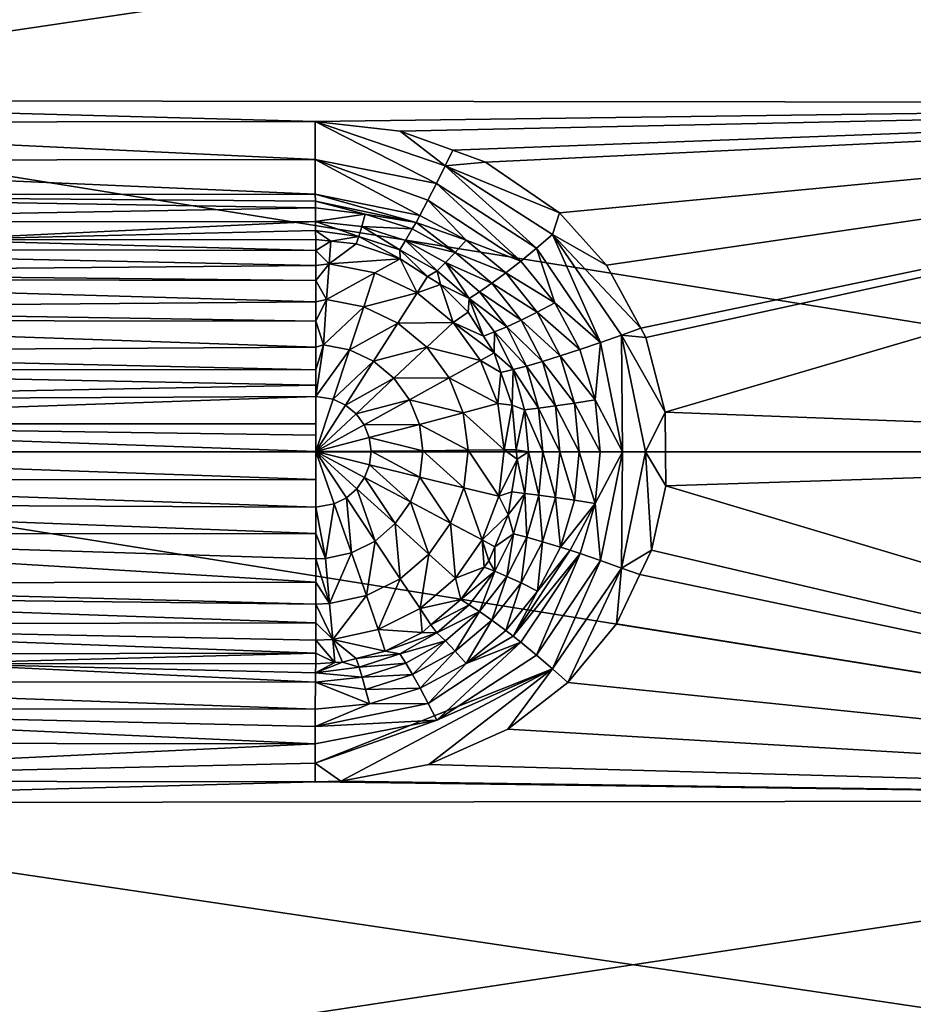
# Model space of a CAD drawing. Extents: x -0.145 to 0.145, y -0.548 to -0.002.
# Tile 46 of 256: x -0.129 to -0.113, y -0.108 to -0.09. Entities that reach past the tile are written whole.
import ezdxf

# ---------------------------------------------------------------- set-up
doc = ezdxf.new("R2010")
doc.units = 0
doc.layers.add('mesh', color=7, linetype='CONTINUOUS')

msp = doc.modelspace()

# ---------------------------------------------------------------- meshes
at = {"layer": 'mesh'}
mesh = msp.add_polyface(dxfattribs=at)
corners = [(-0.121457, -0.092757, -0.524391), (-0.12132, -0.092479, -0.524482), (-0.120739, -0.092691, -0.524436), (-0.119418, -0.093593, -0.524262), (-0.12204, -0.093882, -0.523556), (-0.12288, -0.093617, -0.523606), (-0.121974, -0.093766, -0.523695), (-0.122941, -0.093837, -0.523304), (-0.123769, -0.093263, -0.523895), (-0.121906, -0.09364, -0.523826), (-0.123768, -0.093385, -0.523752), (-0.123767, -0.093507, -0.523608), (-0.122258, -0.092139, -0.524557), (-0.123774, -0.091968, -0.524592), (-0.121611, -0.09307, -0.524248), (-0.119542, -0.093983, -0.524169), (-0.118579, -0.094528, -0.524117), (-0.119828, -0.094226, -0.52405), (-0.120108, -0.094456, -0.523879), (-0.121762, -0.093367, -0.524058), (-0.121081, -0.094083, -0.523749), (-0.121276, -0.0943, -0.523482), (-0.12216, -0.094087, -0.523255), (-0.122264, -0.094252, -0.522932), (-0.122994, -0.094015, -0.522982), (-0.12909, -0.083958, -0.567711), (-0.11529, -0.084002, -0.567668), (-0.11529, -0.080611, -0.571011), (-0.12909, -0.080507, -0.57109), (-0.12909, -0.080611, -0.571011), (-0.11529, -0.080507, -0.57109), (-0.11529, -0.080387, -0.571139), (-0.12909, -0.080387, -0.571139), (-0.11529, -0.080258, -0.571155), (-0.12909, -0.080258, -0.571155), (-0.11529, -0.080129, -0.571138), (-0.12909, -0.080129, -0.571138), (-0.137596, -0.091594, -0.524627), (-0.098759, -0.091638, -0.524791), (-0.123772, -0.092645, -0.524329), (-0.123493, -0.094098, -0.52266), (-0.123039, -0.09415, -0.52265), (-0.123765, -0.093748, -0.52332), (-0.122257, -0.094416, -0.522591)]
mesh.append_faces([[corners[k] for k in face] for face in [(0, 1, 2, 2), (3, 0, 2, 2), (4, 5, 6, 6), (4, 7, 5, 5), (6, 8, 9, 9), (6, 10, 8, 8), (5, 10, 6, 6), (11, 10, 5, 5), (0, 12, 1, 1), (0, 13, 12, 12), (14, 13, 0, 0), (15, 3, 16, 16), (15, 0, 3, 3), (17, 0, 15, 15), (17, 14, 0, 0), (18, 14, 17, 17), (18, 19, 14, 14), (20, 19, 18, 18), (20, 9, 19, 19), (20, 6, 9, 9), (21, 6, 20, 20), (21, 4, 6, 6), (22, 4, 21, 21), (22, 7, 4, 4), (23, 7, 22, 22), (23, 24, 7, 7), (25, 26, 27, 27), (28, 29, 27, 27), (30, 28, 27, 27), (31, 32, 30, 30), (33, 34, 31, 31), (35, 36, 33, 33), (37, 38, 13, 13), (9, 8, 39, 39), (40, 24, 41, 41), (42, 7, 24, 24), (42, 5, 7, 7), (14, 39, 13, 13), (19, 39, 14, 14), (19, 9, 39, 39), (43, 41, 24, 24)]])
mesh = msp.add_polyface(dxfattribs=at)
corners = [(-0.118292, -0.09785, -0.523778), (-0.118688, -0.095906, -0.523859), (-0.118315, -0.095772, -0.523955), (-0.119542, -0.093983, -0.524169), (-0.118579, -0.094528, -0.524117), (-0.117971, -0.095649, -0.523994), (-0.117881, -0.095814, -0.523976), (-0.117536, -0.097143, -0.523901), (-0.117886, -0.09785, -0.523863), (-0.117529, -0.09785, -0.5239), (-0.117524, -0.098457, -0.523899), (-0.117777, -0.099602, -0.523954), (-0.11831, -0.099924, -0.523954), (-0.117985, -0.100039, -0.523997), (-0.118404, -0.100916, -0.524083), (-0.118684, -0.099791, -0.523859), (-0.118781, -0.098773, -0.523654), (-0.119542, -0.101717, -0.524169), (-0.118783, -0.096926, -0.523655), (-0.11869, -0.09785, -0.523635), (-0.098759, -0.085849, -0.568762), (-0.114757, -0.083975, -0.567646), (-0.11529, -0.084002, -0.567668), (-0.098759, -0.104062, -0.524791), (-0.119269, -0.101959, -0.524237), (-0.098759, -0.091638, -0.524791), (-0.122258, -0.092139, -0.524557), (-0.123774, -0.091968, -0.524592), (-0.12132, -0.092479, -0.524482), (-0.120739, -0.092691, -0.524436), (-0.119418, -0.093593, -0.524262), (-0.098759, -0.09785, -0.523973), (-0.137596, -0.091594, -0.524627), (-0.098759, -0.085849, -0.527189), (-0.137596, -0.085764, -0.527042), (-0.098759, -0.080878, -0.531003), (-0.137596, -0.085764, -0.568908), (-0.098759, -0.091638, -0.571159), (-0.137596, -0.091594, -0.571323), (-0.098759, -0.09785, -0.571977)]
mesh.append_faces([[corners[k] for k in face] for face in [(0, 1, 2, 2), (3, 4, 5, 5), (2, 6, 7, 7), (8, 9, 10, 10), (8, 7, 9, 9), (11, 8, 10, 10), (11, 12, 8, 8), (13, 12, 11, 11), (13, 14, 12, 12), (2, 5, 6, 6), (2, 3, 5, 5), (1, 3, 2, 2), (0, 15, 16, 16), (8, 2, 7, 7), (8, 0, 2, 2), (12, 0, 8, 8), (12, 15, 0, 0), (17, 15, 12, 12), (0, 18, 1, 1), (0, 19, 18, 18), (16, 19, 0, 0), (20, 21, 22, 22), (23, 11, 10, 10), (23, 13, 11, 11), (14, 13, 23, 23), (23, 24, 14, 14), (25, 26, 27, 27), (25, 28, 26, 26), (29, 28, 25, 25), (25, 30, 29, 29), (25, 4, 30, 30), (5, 4, 25, 25), (25, 6, 5, 5), (25, 7, 6, 6), (31, 9, 7, 7), (32, 33, 25, 25), (34, 35, 33, 33), (36, 20, 22, 22), (36, 37, 20, 20), (38, 39, 37, 37)]])
mesh = msp.add_polyface(dxfattribs=at)
corners = [(-0.098453, -0.085902, -0.568669), (-0.098558, -0.085871, -0.568724), (-0.098558, -0.091649, -0.571118), (-0.098453, -0.080953, -0.564872), (-0.113723, -0.083749, -0.567479), (-0.11423, -0.08389, -0.567583), (-0.098759, -0.085849, -0.568762), (-0.117524, -0.098457, -0.523899), (-0.098759, -0.09785, -0.523973), (-0.098759, -0.104062, -0.524791), (-0.117536, -0.097143, -0.523901), (-0.098759, -0.091638, -0.524791), (-0.117529, -0.09785, -0.5239), (-0.137596, -0.09785, -0.572147), (-0.098759, -0.104062, -0.571159), (-0.098759, -0.09785, -0.571977), (-0.098303, -0.09785, -0.571678), (-0.098366, -0.104012, -0.570973), (-0.098303, -0.103985, -0.570871), (-0.098366, -0.09785, -0.571784), (-0.098303, -0.091715, -0.570871), (-0.098366, -0.091688, -0.570973), (-0.098303, -0.09785, -0.524272), (-0.098366, -0.09785, -0.524166), (-0.098366, -0.091688, -0.524978), (-0.098303, -0.103985, -0.525079), (-0.098366, -0.104012, -0.524978), (-0.098303, -0.085999, -0.568503), (-0.098303, -0.081089, -0.564736), (-0.098453, -0.085902, -0.527281), (-0.098303, -0.085999, -0.527447), (-0.098558, -0.104051, -0.571118), (-0.098558, -0.09785, -0.571934), (-0.098558, -0.085871, -0.527226), (-0.098558, -0.091649, -0.524832), (-0.098558, -0.09785, -0.524016), (-0.098558, -0.104051, -0.524832), (-0.098759, -0.091638, -0.571159), (-0.098558, -0.080909, -0.564917), (-0.098759, -0.085849, -0.527189)]
mesh.append_faces([[corners[k] for k in face] for face in [(0, 1, 2, 2), (3, 1, 0, 0), (4, 5, 6, 6), (7, 8, 9, 9), (8, 10, 11, 11), (7, 12, 8, 8), (13, 14, 15, 15), (16, 17, 18, 18), (16, 19, 17, 17), (20, 19, 16, 16), (20, 21, 19, 19), (22, 23, 24, 24), (25, 26, 23, 23), (27, 0, 21, 21), (28, 0, 27, 27), (24, 29, 30, 30), (19, 31, 17, 17), (19, 32, 31, 31), (21, 32, 19, 19), (21, 2, 32, 32), (0, 2, 21, 21), (24, 33, 29, 29), (24, 34, 33, 33), (23, 34, 24, 24), (23, 35, 34, 34), (26, 35, 23, 23), (26, 36, 35, 35), (32, 14, 31, 31), (32, 15, 14, 14), (2, 15, 32, 32), (2, 37, 15, 15), (1, 37, 2, 2), (1, 6, 37, 37), (38, 6, 1, 1), (34, 39, 33, 33), (34, 11, 39, 39), (35, 11, 34, 34), (35, 8, 11, 11), (36, 8, 35, 35), (36, 9, 8, 8)]])
mesh = msp.add_polyface(dxfattribs=at)
corners = [(-0.123774, -0.091968, -0.524592), (-0.137596, -0.091988, -0.524525), (-0.137596, -0.091594, -0.524627), (-0.130672, -0.094078, -0.522646), (-0.137761, -0.094238, -0.522257), (-0.137583, -0.094084, -0.522626), (-0.123761, -0.094267, -0.522272), (-0.123761, -0.094071, -0.522665), (-0.137761, -0.095297, -0.520929), (-0.123761, -0.095523, -0.520758), (-0.137761, -0.095507, -0.520734), (-0.123761, -0.09518, -0.520996), (-0.137761, -0.094776, -0.521415), (-0.123761, -0.094799, -0.521435), (-0.137761, -0.09466, -0.521597), (-0.123567, -0.095139, -0.52104), (-0.123493, -0.094098, -0.52266), (-0.123521, -0.094501, -0.521801), (-0.122907, -0.09527, -0.52104), (-0.123625, -0.095944, -0.520461), (-0.123763, -0.093912, -0.522988), (-0.137591, -0.093274, -0.523838), (-0.123768, -0.093385, -0.523752), (-0.123767, -0.093507, -0.523608), (-0.123769, -0.093263, -0.523895), (-0.122994, -0.094015, -0.522982), (-0.137596, -0.085764, -0.527042), (-0.098759, -0.085849, -0.527189), (-0.137596, -0.091594, -0.571323), (-0.098759, -0.091638, -0.571159), (-0.137596, -0.085764, -0.568908), (-0.137596, -0.09785, -0.572147), (-0.098759, -0.09785, -0.571977), (-0.123761, -0.094532, -0.521742), (-0.123039, -0.09415, -0.52265), (-0.137587, -0.093754, -0.523282), (-0.123765, -0.093748, -0.52332), (-0.123772, -0.092645, -0.524329), (-0.137594, -0.092663, -0.524265), (-0.12288, -0.093617, -0.523606)]
mesh.append_faces([[corners[k] for k in face] for face in [(0, 1, 2, 2), (3, 4, 5, 5), (3, 6, 4, 4), (7, 6, 3, 3), (8, 9, 10, 10), (8, 11, 9, 9), (12, 11, 8, 8), (12, 13, 11, 11), (14, 13, 12, 12), (15, 11, 13, 13), (16, 6, 7, 7), (16, 17, 6, 6), (17, 15, 13, 13), (15, 9, 11, 11), (18, 19, 15, 15), (20, 7, 3, 3), (21, 22, 23, 23), (21, 24, 22, 22), (20, 16, 7, 7), (20, 25, 16, 16), (26, 27, 2, 2), (28, 29, 30, 30), (31, 32, 28, 28), (14, 33, 13, 13), (4, 33, 14, 14), (6, 33, 4, 4), (17, 33, 6, 6), (34, 17, 16, 16), (17, 13, 33, 33), (35, 23, 36, 36), (21, 23, 35, 35), (37, 1, 0, 0), (37, 38, 1, 1), (3, 5, 35, 35), (36, 3, 35, 35), (20, 3, 36, 36), (38, 24, 21, 21), (38, 37, 24, 24), (36, 25, 20, 20), (23, 39, 36, 36)]])
mesh = msp.add_polyface(dxfattribs=at)
corners = [(-0.122257, -0.094416, -0.522591), (-0.122706, -0.094663, -0.521801), (-0.123521, -0.094501, -0.521801), (-0.121955, -0.09502, -0.521801), (-0.121537, -0.094874, -0.522496), (-0.121315, -0.095551, -0.521801), (-0.123567, -0.095139, -0.52104), (-0.122907, -0.09527, -0.52104), (-0.122299, -0.095559, -0.52104), (-0.120358, -0.095626, -0.523018), (-0.120842, -0.095003, -0.523099), (-0.120102, -0.095507, -0.523315), (-0.12103, -0.095122, -0.522775), (-0.120575, -0.095717, -0.522693), (-0.120771, -0.095793, -0.522353), (-0.1216, -0.094627, -0.522859), (-0.12145, -0.094482, -0.523183), (-0.120622, -0.09485, -0.523397), (-0.119813, -0.095363, -0.523573), (-0.118688, -0.095906, -0.523859), (-0.119828, -0.094226, -0.52405), (-0.119542, -0.093983, -0.524169), (-0.1195, -0.095198, -0.523785), (-0.120108, -0.094456, -0.523879), (-0.120375, -0.094666, -0.52366), (-0.121081, -0.094083, -0.523749), (-0.121276, -0.0943, -0.523482), (-0.122994, -0.094015, -0.522982), (-0.122264, -0.094252, -0.522932), (-0.12216, -0.094087, -0.523255), (-0.123039, -0.09415, -0.52265), (-0.121768, -0.094727, -0.522527), (-0.121046, -0.095365, -0.52241)]
mesh.append_faces([[corners[k] for k in face] for face in [(0, 1, 2, 2), (0, 3, 1, 1), (3, 4, 5, 5), (1, 6, 2, 2), (1, 7, 6, 6), (3, 7, 1, 1), (3, 8, 7, 7), (5, 8, 3, 3), (9, 10, 11, 11), (9, 12, 10, 10), (13, 14, 12, 12), (15, 12, 4, 4), (16, 12, 15, 15), (16, 10, 12, 12), (17, 10, 16, 16), (17, 11, 10, 10), (18, 11, 17, 17), (19, 20, 21, 21), (22, 20, 19, 19), (22, 23, 20, 20), (24, 23, 22, 22), (24, 25, 23, 23), (26, 25, 24, 24), (0, 27, 28, 28), (29, 15, 28, 28), (29, 16, 15, 15), (26, 16, 29, 29), (26, 17, 16, 16), (24, 17, 26, 26), (24, 18, 17, 17), (22, 18, 24, 24), (2, 30, 0, 0), (31, 3, 0, 0), (5, 4, 32, 32), (3, 31, 4, 4), (12, 32, 4, 4), (14, 32, 12, 12), (15, 4, 31, 31), (28, 31, 0, 0), (28, 15, 31, 31)]])
mesh = msp.add_polyface(dxfattribs=at)
corners = [(-0.123761, -0.101437, -0.52227), (-0.123761, -0.10163, -0.522665), (-0.130672, -0.101623, -0.522646), (-0.137761, -0.101462, -0.522257), (-0.137761, -0.100924, -0.521415), (-0.123761, -0.101208, -0.521801), (-0.123761, -0.1009, -0.521435), (-0.137761, -0.100404, -0.520929), (-0.123761, -0.100568, -0.52104), (-0.137761, -0.100194, -0.520734), (-0.123761, -0.100176, -0.520759), (-0.137761, -0.099318, -0.520254), (-0.123761, -0.099761, -0.520461), (-0.123761, -0.099306, -0.520283), (-0.123458, -0.101194, -0.521801), (-0.123516, -0.100557, -0.52104), (-0.123567, -0.095139, -0.52104), (-0.123625, -0.095944, -0.520461), (-0.123761, -0.095523, -0.520758), (-0.123763, -0.101789, -0.522988), (-0.123421, -0.101607, -0.522661), (-0.137596, -0.104106, -0.571323), (-0.098759, -0.104062, -0.571159), (-0.137596, -0.09785, -0.572147), (-0.137761, -0.097351, -0.520006), (-0.137761, -0.096935, -0.520113), (-0.123761, -0.096868, -0.520116), (-0.123761, -0.096662, -0.520156), (-0.137761, -0.096383, -0.520254), (-0.123761, -0.096389, -0.520268), (-0.137761, -0.096069, -0.520426), (-0.123761, -0.095989, -0.520435), (-0.137761, -0.095507, -0.520734), (-0.123761, -0.097557, -0.519986), (-0.123761, -0.097849, -0.519975), (-0.123761, -0.097354, -0.520022), (-0.137827, -0.09877, -0.520083), (-0.123761, -0.098836, -0.520098), (-0.137761, -0.09835, -0.520006), (-0.123761, -0.098346, -0.520037), (-0.137761, -0.09785, -0.519975), (-0.123434, -0.09878, -0.520098), (-0.123451, -0.096914, -0.520098), (-0.123589, -0.099753, -0.520461), (-0.137587, -0.101946, -0.523282), (-0.123765, -0.101957, -0.52333), (-0.123769, -0.102437, -0.523895), (-0.12377, -0.102748, -0.524115), (-0.137591, -0.102426, -0.523838), (-0.123772, -0.103055, -0.524329)]
mesh.append_faces([[corners[k] for k in face] for face in [(0, 1, 2, 2), (3, 0, 2, 2), (4, 5, 0, 0), (4, 6, 5, 5), (7, 8, 6, 6), (9, 10, 8, 8), (11, 12, 10, 10), (13, 12, 11, 11), (14, 6, 8, 8), (14, 5, 6, 6), (15, 10, 12, 12), (16, 17, 18, 18), (1, 19, 2, 2), (1, 20, 19, 19), (21, 22, 23, 23), (24, 25, 26, 26), (25, 27, 26, 26), (28, 29, 27, 27), (30, 31, 29, 29), (18, 31, 32, 32), (33, 34, 24, 24), (24, 35, 33, 33), (26, 35, 24, 24), (36, 37, 13, 13), (38, 39, 37, 37), (40, 34, 39, 39), (41, 37, 34, 34), (26, 42, 34, 34), (26, 33, 35, 35), (26, 34, 33, 33), (17, 31, 18, 18), (26, 27, 29, 29), (43, 13, 37, 37), (34, 37, 39, 39), (17, 29, 31, 31), (17, 26, 29, 29), (44, 45, 46, 46), (2, 19, 45, 45), (46, 47, 48, 48), (47, 49, 48, 48)]])
mesh = msp.add_polyface(dxfattribs=at)
corners = [(-0.12046, -0.096438, -0.522284), (-0.120515, -0.096994, -0.521801), (-0.120825, -0.096223, -0.521801), (-0.120258, -0.097021, -0.522236), (-0.120404, -0.097819, -0.521801), (-0.121315, -0.095551, -0.521801), (-0.121781, -0.095989, -0.52104), (-0.122299, -0.095559, -0.52104), (-0.121384, -0.096533, -0.52104), (-0.121133, -0.097157, -0.52104), (-0.122369, -0.096542, -0.520461), (-0.12209, -0.096924, -0.520461), (-0.121913, -0.097363, -0.520461), (-0.120243, -0.096387, -0.522624), (-0.119723, -0.096244, -0.523247), (-0.120102, -0.095507, -0.523315), (-0.119403, -0.096145, -0.523502), (-0.120358, -0.095626, -0.523018), (-0.120005, -0.096325, -0.522951), (-0.120575, -0.095717, -0.522693), (-0.12103, -0.095122, -0.522775), (-0.119813, -0.095363, -0.523573), (-0.119055, -0.096031, -0.523708), (-0.118783, -0.096926, -0.523655), (-0.11869, -0.09785, -0.523635), (-0.119153, -0.096984, -0.523453), (-0.120039, -0.097106, -0.522578), (-0.119789, -0.097075, -0.522905), (-0.119491, -0.097034, -0.5232), (-0.1195, -0.095198, -0.523785), (-0.118688, -0.095906, -0.523859), (-0.120582, -0.096088, -0.522313), (-0.120771, -0.095793, -0.522353), (-0.121046, -0.095365, -0.52241)]
mesh.append_faces([[corners[k] for k in face] for face in [(0, 1, 2, 2), (3, 1, 0, 0), (3, 4, 1, 1), (5, 6, 7, 7), (2, 6, 5, 5), (2, 8, 6, 6), (1, 8, 2, 2), (1, 9, 8, 8), (8, 10, 6, 6), (8, 11, 10, 10), (9, 11, 8, 8), (9, 12, 11, 11), (13, 3, 0, 0), (14, 15, 16, 16), (14, 17, 15, 15), (18, 17, 14, 14), (18, 19, 17, 17), (13, 19, 18, 18), (19, 20, 17, 17), (21, 16, 15, 15), (22, 16, 21, 21), (23, 24, 25, 25), (13, 26, 3, 3), (13, 27, 26, 26), (18, 27, 13, 13), (18, 28, 27, 27), (14, 28, 18, 18), (14, 25, 28, 28), (16, 25, 14, 14), (16, 23, 25, 25), (22, 23, 16, 16), (29, 22, 21, 21), (30, 22, 29, 29), (30, 23, 22, 22), (5, 31, 2, 2), (5, 32, 31, 31), (33, 32, 5, 5), (0, 2, 31, 31), (13, 0, 31, 31), (13, 31, 19, 19), (31, 32, 19, 19)]])
mesh = msp.add_polyface(dxfattribs=at)
corners = [(-0.137992, -0.10105, -0.521586), (-0.137761, -0.100924, -0.521415), (-0.137761, -0.101462, -0.522257), (-0.137946, -0.095286, -0.520911), (-0.137761, -0.095507, -0.520734), (-0.137761, -0.096069, -0.520426), (-0.138025, -0.101513, -0.52239), (-0.137761, -0.101519, -0.522392), (-0.137761, -0.100404, -0.520929), (-0.137946, -0.100414, -0.520911), (-0.137761, -0.100194, -0.520734), (-0.13789, -0.099641, -0.5204), (-0.137761, -0.096383, -0.520254), (-0.13789, -0.09606, -0.5204), (-0.137761, -0.099318, -0.520254), (-0.137583, -0.101616, -0.522626), (-0.123761, -0.096389, -0.520268), (-0.137761, -0.09785, -0.519975), (-0.123761, -0.098346, -0.520037), (-0.137761, -0.09835, -0.520006), (-0.130672, -0.101623, -0.522646), (-0.123761, -0.101437, -0.52227), (-0.123761, -0.1009, -0.521435), (-0.123761, -0.100568, -0.52104), (-0.123761, -0.100176, -0.520759), (-0.138511, -0.09785, -0.572081), (-0.137596, -0.104106, -0.571323), (-0.137596, -0.09785, -0.572147), (-0.137827, -0.09877, -0.520083), (-0.138053, -0.098725, -0.520083), (-0.137761, -0.097351, -0.520006), (-0.137761, -0.096935, -0.520113), (-0.137735, -0.102427, -0.523839), (-0.137591, -0.102426, -0.523838), (-0.137594, -0.103038, -0.524265), (-0.137748, -0.101947, -0.523283), (-0.137587, -0.101946, -0.523282), (-0.137755, -0.101776, -0.522944), (-0.137844, -0.101616, -0.522629), (-0.138031, -0.101598, -0.522646), (-0.123761, -0.096662, -0.520156), (-0.123761, -0.095989, -0.520435), (-0.123761, -0.097849, -0.519975), (-0.123761, -0.099306, -0.520283), (-0.123761, -0.098836, -0.520098), (-0.123765, -0.101957, -0.52333), (-0.123769, -0.102437, -0.523895)]
mesh.append_faces([[corners[k] for k in face] for face in [(0, 1, 2, 2), (3, 4, 5, 5), (6, 2, 7, 7), (6, 0, 2, 2), (0, 8, 1, 1), (0, 9, 8, 8), (9, 10, 8, 8), (9, 11, 10, 10), (5, 12, 13, 13), (11, 14, 10, 10), (7, 2, 15, 15), (5, 16, 12, 12), (17, 18, 19, 19), (2, 20, 15, 15), (1, 21, 2, 2), (8, 22, 1, 1), (10, 23, 8, 8), (14, 24, 10, 10), (25, 26, 27, 27), (28, 29, 17, 17), (17, 19, 28, 28), (30, 17, 31, 31), (11, 28, 14, 14), (12, 31, 13, 13), (32, 33, 34, 34), (35, 33, 32, 32), (35, 36, 33, 33), (37, 36, 35, 35), (37, 15, 36, 36), (38, 15, 37, 37), (37, 39, 38, 38), (7, 15, 38, 38), (12, 40, 31, 31), (4, 41, 5, 5), (30, 42, 17, 17), (28, 43, 14, 14), (19, 44, 28, 28), (36, 15, 20, 20), (20, 45, 36, 36), (46, 33, 36, 36)]])
mesh = msp.add_polyface(dxfattribs=at)
corners = [(-0.122907, -0.09527, -0.52104), (-0.12316, -0.096036, -0.520461), (-0.123625, -0.095944, -0.520461), (-0.122299, -0.095559, -0.52104), (-0.122733, -0.09624, -0.520461), (-0.121781, -0.095989, -0.52104), (-0.122369, -0.096542, -0.520461), (-0.122256, -0.100113, -0.52104), (-0.122703, -0.099441, -0.520461), (-0.122344, -0.099132, -0.520461), (-0.123761, -0.099761, -0.520461), (-0.123761, -0.099306, -0.520283), (-0.123589, -0.099753, -0.520461), (-0.123451, -0.096914, -0.520098), (-0.123231, -0.097019, -0.520098), (-0.123043, -0.097175, -0.520098), (-0.12209, -0.096924, -0.520461), (-0.122899, -0.097372, -0.520098), (-0.121913, -0.097363, -0.520461), (-0.122808, -0.097599, -0.520098), (-0.12185, -0.097832, -0.520461), (-0.122775, -0.097841, -0.520098), (-0.121905, -0.098302, -0.520461), (-0.122803, -0.098083, -0.520098), (-0.122073, -0.098745, -0.520461), (-0.12289, -0.098312, -0.520098), (-0.12303, -0.098512, -0.520098), (-0.123215, -0.098671, -0.520098), (-0.123126, -0.099652, -0.520461), (-0.123434, -0.09878, -0.520098), (-0.123761, -0.097849, -0.519975), (-0.123761, -0.096868, -0.520116), (-0.123761, -0.098836, -0.520098)]
mesh.append_faces([[corners[k] for k in face] for face in [(0, 1, 2, 2), (3, 1, 0, 0), (3, 4, 1, 1), (5, 4, 3, 3), (5, 6, 4, 4), (7, 8, 9, 9), (10, 11, 12, 12), (4, 13, 1, 1), (4, 14, 13, 13), (6, 14, 4, 4), (6, 15, 14, 14), (16, 15, 6, 6), (16, 17, 15, 15), (18, 17, 16, 16), (18, 19, 17, 17), (20, 19, 18, 18), (20, 21, 19, 19), (22, 21, 20, 20), (22, 23, 21, 21), (24, 23, 22, 22), (24, 25, 23, 23), (9, 25, 24, 24), (9, 26, 25, 25), (8, 26, 9, 9), (8, 27, 26, 26), (28, 27, 8, 8), (28, 29, 27, 27), (12, 29, 28, 28), (25, 26, 30, 30), (30, 26, 27, 27), (30, 27, 29, 29), (19, 21, 30, 30), (30, 21, 23, 23), (30, 23, 25, 25), (14, 15, 30, 30), (30, 15, 17, 17), (30, 17, 19, 19), (30, 13, 14, 14), (1, 31, 2, 2), (1, 13, 31, 31), (12, 32, 29, 29)]])
mesh = msp.add_polyface(dxfattribs=at)
corners = [(-0.120404, -0.097819, -0.521801), (-0.120173, -0.097983, -0.522213), (-0.120499, -0.098645, -0.521801), (-0.120266, -0.098567, -0.522237), (-0.120331, -0.098972, -0.522254), (-0.121133, -0.097157, -0.52104), (-0.120515, -0.096994, -0.521801), (-0.121043, -0.097825, -0.52104), (-0.12112, -0.098493, -0.52104), (-0.120794, -0.099422, -0.521801), (-0.121359, -0.099123, -0.52104), (-0.121913, -0.097363, -0.520461), (-0.12185, -0.097832, -0.520461), (-0.121905, -0.098302, -0.520461), (-0.122073, -0.098745, -0.520461), (-0.120039, -0.097106, -0.522578), (-0.119716, -0.09785, -0.522888), (-0.11997, -0.09785, -0.52256), (-0.119789, -0.097075, -0.522905), (-0.119413, -0.09785, -0.523183), (-0.119491, -0.097034, -0.5232), (-0.119068, -0.09785, -0.523435), (-0.119153, -0.096984, -0.523453), (-0.11869, -0.09785, -0.523635), (-0.119788, -0.098624, -0.522905), (-0.120002, -0.099372, -0.52295), (-0.120038, -0.098593, -0.522577), (-0.11949, -0.098665, -0.5232), (-0.11972, -0.099453, -0.523246), (-0.118781, -0.098773, -0.523654), (-0.119151, -0.098715, -0.523453), (-0.120187, -0.097818, -0.522217), (-0.120258, -0.097021, -0.522236)]
mesh.append_faces([[corners[k] for k in face] for face in [(0, 1, 2, 2), (2, 3, 4, 4), (1, 3, 2, 2), (0, 5, 6, 6), (0, 7, 5, 5), (2, 7, 0, 0), (2, 8, 7, 7), (9, 8, 2, 2), (9, 10, 8, 8), (7, 11, 5, 5), (7, 12, 11, 11), (8, 12, 7, 7), (8, 13, 12, 12), (10, 13, 8, 8), (10, 14, 13, 13), (15, 16, 17, 17), (18, 16, 15, 15), (18, 19, 16, 16), (20, 19, 18, 18), (20, 21, 19, 19), (22, 21, 20, 20), (22, 23, 21, 21), (24, 25, 26, 26), (27, 28, 24, 24), (26, 4, 3, 3), (29, 21, 23, 23), (30, 21, 29, 29), (30, 19, 21, 21), (27, 19, 30, 30), (27, 16, 19, 19), (24, 16, 27, 27), (24, 17, 16, 16), (26, 17, 24, 24), (26, 1, 17, 17), (3, 1, 26, 26), (31, 0, 32, 32), (0, 31, 1, 1), (17, 1, 31, 31), (31, 32, 15, 15), (15, 17, 31, 31)]])
mesh = msp.add_polyface(dxfattribs=at)
corners = [(-0.120794, -0.099422, -0.521801), (-0.120571, -0.099543, -0.522309), (-0.120676, -0.099794, -0.522334), (-0.120331, -0.098972, -0.522254), (-0.120499, -0.098645, -0.521801), (-0.120759, -0.099909, -0.52235), (-0.121272, -0.100103, -0.521801), (-0.121176, -0.100485, -0.522434), (-0.121902, -0.100646, -0.521801), (-0.121359, -0.099123, -0.52104), (-0.121746, -0.099674, -0.52104), (-0.122256, -0.100113, -0.52104), (-0.122073, -0.098745, -0.520461), (-0.122344, -0.099132, -0.520461), (-0.120572, -0.09998, -0.522692), (-0.120841, -0.100697, -0.523099), (-0.12103, -0.100578, -0.522775), (-0.12024, -0.099311, -0.522624), (-0.120355, -0.100071, -0.523018), (-0.119788, -0.098624, -0.522905), (-0.11972, -0.099453, -0.523246), (-0.120002, -0.099372, -0.52295), (-0.11949, -0.098665, -0.5232), (-0.1194, -0.099552, -0.523501), (-0.119151, -0.098715, -0.523453), (-0.118781, -0.098773, -0.523654), (-0.120098, -0.100189, -0.523314), (-0.119809, -0.100333, -0.523573), (-0.119229, -0.099607, -0.523611), (-0.120243, -0.101136, -0.523775), (-0.119051, -0.099665, -0.523707), (-0.118684, -0.099791, -0.523859), (-0.120038, -0.098593, -0.522577), (-0.120621, -0.10085, -0.523397), (-0.119827, -0.101474, -0.524049)]
mesh.append_faces([[corners[k] for k in face] for face in [(0, 1, 2, 2), (0, 3, 1, 1), (4, 3, 0, 0), (5, 0, 2, 2), (5, 6, 0, 0), (7, 6, 5, 5), (7, 8, 6, 6), (6, 9, 0, 0), (6, 10, 9, 9), (8, 10, 6, 6), (8, 11, 10, 10), (10, 12, 9, 9), (10, 13, 12, 12), (11, 13, 10, 10), (14, 5, 2, 2), (1, 14, 2, 2), (14, 7, 5, 5), (15, 16, 14, 14), (17, 1, 3, 3), (17, 14, 1, 1), (18, 14, 17, 17), (18, 15, 14, 14), (19, 20, 21, 21), (22, 23, 20, 20), (24, 23, 22, 22), (24, 25, 23, 23), (20, 26, 21, 21), (20, 27, 26, 26), (23, 27, 20, 20), (23, 28, 27, 27), (25, 28, 23, 23), (28, 29, 27, 27), (25, 30, 28, 28), (25, 31, 30, 30), (32, 17, 3, 3), (21, 17, 32, 32), (21, 18, 17, 17), (26, 18, 21, 21), (26, 33, 18, 18), (31, 34, 30, 30)]])
mesh = msp.add_polyface(dxfattribs=at)
corners = [(-0.121902, -0.100646, -0.521801), (-0.121866, -0.101068, -0.522543), (-0.122646, -0.101017, -0.521801), (-0.123287, -0.101598, -0.52266), (-0.123421, -0.101607, -0.522661), (-0.123458, -0.101194, -0.521801), (-0.123039, -0.101534, -0.522645), (-0.123761, -0.101208, -0.521801), (-0.123761, -0.101437, -0.52227), (-0.123761, -0.10163, -0.522665), (-0.122256, -0.100113, -0.52104), (-0.122858, -0.100414, -0.52104), (-0.123516, -0.100557, -0.52104), (-0.123761, -0.100568, -0.52104), (-0.123761, -0.100176, -0.520759), (-0.122703, -0.099441, -0.520461), (-0.123126, -0.099652, -0.520461), (-0.123589, -0.099753, -0.520461), (-0.123761, -0.099761, -0.520461), (-0.122157, -0.101616, -0.523255), (-0.122936, -0.101865, -0.523305), (-0.122989, -0.101687, -0.522982), (-0.123763, -0.101789, -0.522988), (-0.122036, -0.101821, -0.523556), (-0.122874, -0.102085, -0.523606), (-0.121902, -0.102063, -0.523826), (-0.122806, -0.102342, -0.523879), (-0.121758, -0.102337, -0.524059), (-0.12377, -0.102748, -0.524115), (-0.121606, -0.102634, -0.524248), (-0.122261, -0.101451, -0.522932), (-0.122527, -0.101404, -0.522616), (-0.123769, -0.102437, -0.523895), (-0.123765, -0.101957, -0.52333)]
mesh.append_faces([[corners[k] for k in face] for face in [(0, 1, 2, 2), (3, 4, 5, 5), (5, 6, 3, 3), (4, 7, 5, 5), (4, 8, 7, 7), (9, 8, 4, 4), (2, 10, 0, 0), (2, 11, 10, 10), (5, 11, 2, 2), (5, 12, 11, 11), (13, 12, 5, 5), (13, 14, 12, 12), (11, 15, 10, 10), (11, 16, 15, 15), (12, 16, 11, 11), (12, 17, 16, 16), (18, 17, 12, 12), (19, 20, 21, 21), (22, 3, 21, 21), (22, 4, 3, 3), (20, 22, 21, 21), (23, 20, 19, 19), (23, 24, 20, 20), (25, 24, 23, 23), (25, 26, 24, 24), (27, 26, 25, 25), (27, 28, 26, 26), (29, 28, 27, 27), (21, 30, 19, 19), (21, 6, 30, 30), (3, 6, 21, 21), (5, 31, 6, 6), (2, 31, 5, 5), (1, 31, 2, 2), (28, 32, 26, 26), (33, 20, 24, 24), (6, 31, 30, 30), (26, 33, 24, 24), (26, 32, 33, 33), (20, 33, 22, 22)]])
mesh = msp.add_polyface(dxfattribs=at)
corners = [(-0.120572, -0.09998, -0.522692), (-0.12103, -0.100578, -0.522775), (-0.121176, -0.100485, -0.522434), (-0.120841, -0.100697, -0.523099), (-0.121601, -0.101077, -0.52286), (-0.121451, -0.101221, -0.523183), (-0.121277, -0.101404, -0.523483), (-0.122261, -0.101451, -0.522932), (-0.120621, -0.10085, -0.523397), (-0.120355, -0.100071, -0.523018), (-0.121082, -0.101621, -0.523749), (-0.119542, -0.101717, -0.524169), (-0.123773, -0.1034, -0.524463), (-0.121606, -0.102634, -0.524248), (-0.121744, -0.103422, -0.524525), (-0.123313, -0.103718, -0.524591), (-0.119809, -0.100333, -0.523573), (-0.120375, -0.101034, -0.52366), (-0.120098, -0.100189, -0.523314), (-0.120243, -0.101136, -0.523775), (-0.119229, -0.099607, -0.523611), (-0.119051, -0.099665, -0.523707), (-0.120108, -0.101244, -0.523879), (-0.119827, -0.101474, -0.524049), (-0.118684, -0.099791, -0.523859), (-0.121758, -0.102337, -0.524059), (-0.121902, -0.102063, -0.523826), (-0.122036, -0.101821, -0.523556), (-0.122157, -0.101616, -0.523255), (-0.121711, -0.100937, -0.522519), (-0.121902, -0.100646, -0.521801), (-0.121866, -0.101068, -0.522543), (-0.11831, -0.099924, -0.523954), (-0.119269, -0.101959, -0.524237), (-0.118404, -0.100916, -0.524083), (-0.120341, -0.102791, -0.524391), (-0.122527, -0.101404, -0.522616)]
mesh.append_faces([[corners[k] for k in face] for face in [(0, 1, 2, 2), (3, 4, 1, 1), (5, 3, 6, 6), (5, 4, 3, 3), (7, 4, 5, 5), (8, 3, 9, 9), (8, 6, 3, 3), (10, 6, 8, 8), (11, 12, 13, 13), (14, 15, 11, 11), (16, 17, 18, 18), (16, 19, 17, 17), (20, 21, 19, 19), (17, 8, 18, 18), (17, 10, 8, 8), (19, 10, 17, 17), (19, 22, 10, 10), (21, 22, 19, 19), (21, 23, 22, 22), (11, 23, 24, 24), (13, 23, 11, 11), (13, 22, 23, 23), (25, 22, 13, 13), (25, 10, 22, 22), (26, 10, 25, 25), (26, 6, 10, 10), (27, 6, 26, 26), (27, 5, 6, 6), (28, 5, 27, 27), (28, 7, 5, 5), (29, 30, 2, 2), (30, 29, 31, 31), (32, 33, 11, 11), (32, 34, 33, 33), (11, 33, 35, 35), (4, 31, 29, 29), (4, 36, 31, 31), (29, 1, 4, 4), (2, 1, 29, 29), (7, 36, 4, 4)]])
mesh = msp.add_polyface(dxfattribs=at)
corners = [(-0.138511, -0.104089, -0.571259), (-0.137596, -0.109936, -0.568908), (-0.137596, -0.104106, -0.571323), (-0.138511, -0.109903, -0.568851), (-0.137596, -0.114942, -0.565067), (-0.138511, -0.114895, -0.56502), (-0.137596, -0.118783, -0.560061), (-0.138511, -0.118726, -0.560028), (-0.137596, -0.121198, -0.554231), (-0.138511, -0.121134, -0.554214), (-0.137596, -0.122022, -0.547975), (-0.138511, -0.121956, -0.547975), (-0.137596, -0.121198, -0.541719), (-0.138511, -0.121134, -0.541736), (-0.137596, -0.118783, -0.535889), (-0.138511, -0.118726, -0.535922), (-0.137596, -0.114942, -0.530883), (-0.138511, -0.114895, -0.53093), (-0.137596, -0.109936, -0.527042), (-0.138511, -0.109903, -0.527099), (-0.137596, -0.104106, -0.524627), (-0.138511, -0.104089, -0.524691), (-0.137715, -0.103713, -0.524526), (-0.123313, -0.103718, -0.524591), (-0.123774, -0.103732, -0.524592), (-0.123773, -0.1034, -0.524463), (-0.119542, -0.101717, -0.524169), (-0.120341, -0.102791, -0.524391), (-0.121744, -0.103422, -0.524525), (-0.098759, -0.104062, -0.524791), (-0.098759, -0.109851, -0.568762), (-0.098759, -0.114822, -0.564947), (-0.098759, -0.118637, -0.559976), (-0.098759, -0.121035, -0.554187), (-0.098759, -0.121852, -0.547975), (-0.098759, -0.121035, -0.541763), (-0.098759, -0.118637, -0.535974), (-0.098759, -0.114822, -0.531003), (-0.098759, -0.109851, -0.527189), (-0.137596, -0.103713, -0.524525), (-0.137719, -0.103393, -0.524403), (-0.137723, -0.103049, -0.52427), (-0.137594, -0.103038, -0.524265), (-0.137735, -0.102427, -0.523839), (-0.123772, -0.103055, -0.524329), (-0.137591, -0.102426, -0.523838), (-0.121606, -0.102634, -0.524248), (-0.12377, -0.102748, -0.524115)]
mesh.append_faces([[corners[k] for k in face] for face in [(0, 1, 2, 2), (3, 4, 1, 1), (5, 6, 4, 4), (7, 8, 6, 6), (9, 10, 8, 8), (11, 12, 10, 10), (13, 14, 12, 12), (15, 16, 14, 14), (17, 18, 16, 16), (19, 20, 18, 18), (21, 22, 20, 20), (23, 24, 25, 25), (26, 27, 28, 28), (26, 23, 25, 25), (29, 28, 27, 27), (29, 23, 28, 28), (24, 23, 29, 29), (1, 30, 2, 2), (4, 31, 1, 1), (6, 32, 4, 4), (8, 33, 6, 6), (10, 34, 8, 8), (12, 35, 10, 10), (14, 36, 12, 12), (16, 37, 14, 14), (18, 38, 16, 16), (20, 29, 18, 18), (20, 24, 29, 29), (39, 24, 20, 20), (39, 22, 40, 40), (41, 39, 40, 40), (41, 42, 39, 39), (43, 42, 41, 41), (39, 25, 24, 24), (39, 44, 25, 25), (42, 44, 39, 39), (45, 44, 42, 42), (39, 20, 22, 22), (46, 25, 44, 44), (46, 44, 47, 47)]])
mesh = msp.add_polyface(dxfattribs=at)
corners = [(-0.098453, -0.118545, -0.559923), (-0.098558, -0.118599, -0.559955), (-0.098558, -0.120993, -0.554176), (-0.098453, -0.114747, -0.564872), (-0.098558, -0.114792, -0.564917), (-0.098453, -0.109798, -0.568669), (-0.098558, -0.10983, -0.568724), (-0.098453, -0.109798, -0.527281), (-0.098558, -0.10983, -0.527226), (-0.098558, -0.104051, -0.524832), (-0.098453, -0.114747, -0.531078), (-0.098558, -0.114792, -0.531033), (-0.098453, -0.118545, -0.536027), (-0.098558, -0.118599, -0.535996), (-0.120341, -0.102791, -0.524391), (-0.119269, -0.101959, -0.524237), (-0.098759, -0.104062, -0.524791), (-0.137596, -0.104106, -0.571323), (-0.098759, -0.109851, -0.568762), (-0.098759, -0.104062, -0.571159), (-0.137596, -0.109936, -0.568908), (-0.098759, -0.114822, -0.564947), (-0.137596, -0.114942, -0.565067), (-0.098759, -0.118637, -0.559976), (-0.137596, -0.118783, -0.560061), (-0.098759, -0.121035, -0.554187), (-0.137596, -0.121198, -0.554231), (-0.098759, -0.121852, -0.547975), (-0.137596, -0.122022, -0.547975), (-0.098759, -0.121035, -0.541763), (-0.137596, -0.121198, -0.541719), (-0.098759, -0.118637, -0.535974), (-0.137596, -0.118783, -0.535889), (-0.098759, -0.114822, -0.531003), (-0.137596, -0.114942, -0.530883), (-0.098759, -0.109851, -0.527189), (-0.137596, -0.109936, -0.527042), (-0.098366, -0.120848, -0.554137), (-0.098558, -0.121809, -0.547975), (-0.098366, -0.104012, -0.570973), (-0.098558, -0.104051, -0.571118), (-0.098366, -0.120848, -0.541813), (-0.098558, -0.120993, -0.541774)]
mesh.append_faces([[corners[k] for k in face] for face in [(0, 1, 2, 2), (3, 4, 1, 1), (5, 6, 4, 4), (7, 8, 9, 9), (10, 11, 8, 8), (12, 13, 11, 11), (14, 15, 16, 16), (17, 18, 19, 19), (20, 21, 18, 18), (22, 23, 21, 21), (24, 25, 23, 23), (26, 27, 25, 25), (28, 29, 27, 27), (30, 31, 29, 29), (32, 33, 31, 31), (34, 35, 33, 33), (36, 16, 35, 35), (37, 2, 38, 38), (39, 40, 6, 6), (41, 42, 13, 13), (2, 27, 38, 38), (2, 25, 27, 27), (1, 25, 2, 2), (1, 23, 25, 25), (4, 23, 1, 1), (4, 21, 23, 23), (6, 21, 4, 4), (6, 18, 21, 21), (40, 18, 6, 6), (40, 19, 18, 18), (8, 16, 9, 9), (8, 35, 16, 16), (11, 35, 8, 8), (11, 33, 35, 35), (13, 33, 11, 11), (13, 31, 33, 33), (42, 31, 13, 13), (42, 29, 31, 31), (38, 29, 42, 42), (38, 27, 29, 29)]])

doc.saveas('drawing.dxf')
